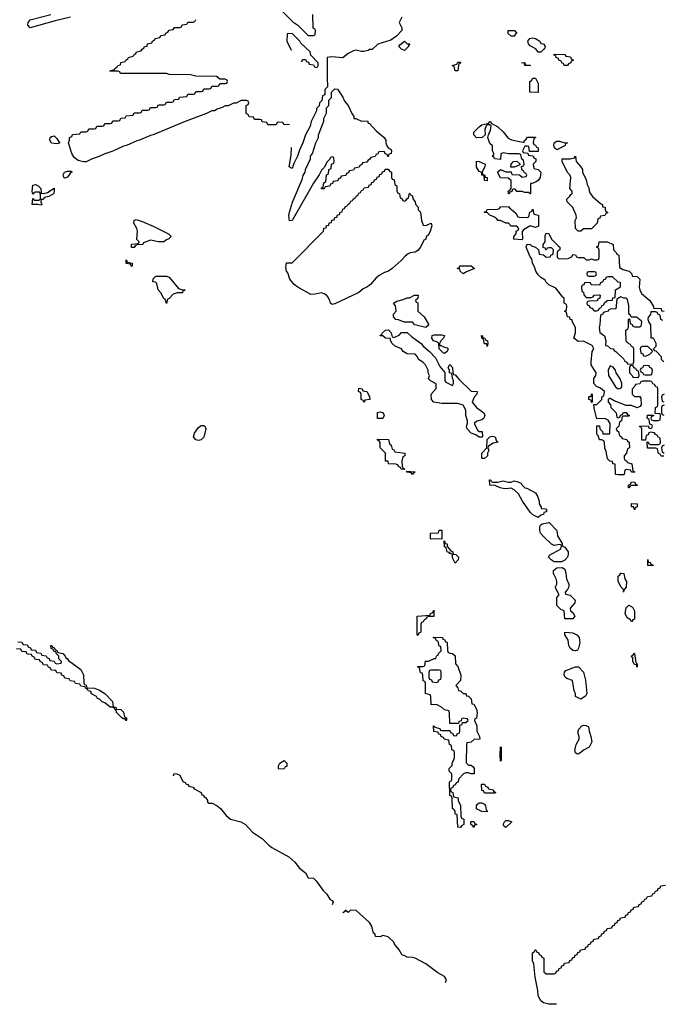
# Model space of a CAD drawing. Header units: inches. Extents: x 2886961 to 3052306, y 543424 to 918523.
# Tile 99 of 117: x 2972993 to 2977799, y 833066 to 840432. Entities that reach past the tile are written whole.
import ezdxf

# ---------------------------------------------------------------- set-up
doc = ezdxf.new("R2010")
doc.units = ezdxf.units.IN
doc.header["$MEASUREMENT"] = 0
doc.layers.add('C9873', color=7, linetype='Continuous')
doc.layers.add('C9874', color=7, linetype='Continuous')

msp = doc.modelspace()

# ---------------------------------------------------------------- linework, layer by layer
at = {"layer": 'C9873', "color": 6}
for points in [[(2975010, 839648), (2974970, 839646), (2974962, 839662), (2974930, 839666), (2974918, 839662), (2974910, 839646), (2974850, 839646), (2974842, 839662), (2974807.3, 839667.3), (2974802, 839682), (2974790, 839686), (2974750, 839686), (2974742, 839702), (2974710, 839706), (2974702, 839722), (2974686, 839730), (2974686, 839790), (2974702, 839798), (2974706, 839810), (2974702, 839822), (2974690, 839826), (2974650, 839826), (2974612, 839808), (2974592.7, 839807.3), (2974551.6, 839788.4), (2974530, 839788), (2974506.4, 839773.6), (2974470, 839762), (2974451, 839749), (2974430, 839748.7), (2974390, 839728.7), (2974230, 839669), (2973990, 839569.2), (2973970, 839565.2), (2973890, 839529.2), (2973870, 839525.2), (2973790.5, 839489.5), (2973770, 839485.2), (2973690, 839449.3), (2973630, 839429.2), (2973592, 839410), (2973530, 839389.2), (2973490.5, 839369.5), (2973470, 839369.5), (2973430, 839379.5), (2973399.7, 839399.7), (2973383.7, 839430), (2973358, 839510), (2973366, 839530), (2973366, 839550), (2973382, 839558), (2973388.4, 839571.6), (2973442, 839578), (2973450, 839594), (2973490, 839594), (2973502, 839598), (2973510, 839614), (2973550, 839614), (2973562, 839618), (2973570, 839634), (2973610, 839634), (2973622, 839638), (2973630, 839654), (2973670, 839654), (2973682, 839658), (2973690, 839674), (2973730, 839674), (2973742, 839678), (2973750, 839694), (2973782, 839698), (2973788.4, 839711.6), (2973842, 839718), (2973850, 839734), (2973890, 839734), (2973902, 839738), (2973910, 839754), (2973950, 839754), (2973962, 839758), (2973970, 839774), (2974010, 839774), (2974022, 839778), (2974030, 839794), (2974070, 839794), (2974082, 839798), (2974090, 839814), (2974130, 839814), (2974142, 839818), (2974150, 839834), (2974182, 839838), (2974188.4, 839851.6), (2974242, 839858), (2974250, 839874), (2974290, 839874), (2974302, 839878), (2974310, 839894), (2974350, 839894), (2974362, 839898), (2974370, 839914), (2974410, 839914), (2974422, 839918), (2974430, 839934), (2974470, 839934), (2974482, 839938), (2974490, 839954), (2974530, 839954), (2974542, 839958), (2974546, 839970), (2974542, 839982), (2974530, 839986), (2974490, 839986), (2974476, 840000)], [(2975293.4, 840000), (2975294, 839930), (2975274, 839910), (2975274, 839870), (2975258, 839862), (2975251.6, 839828.4), (2975234, 839810), (2975231.6, 839788.4), (2975212.7, 839767.3), (2975212, 839750), (2975172, 839670), (2975165.4, 839634.6), (2975131.3, 839570), (2975110.7, 839509.3), (2975084.5, 839455.5), (2975070.8, 839410), (2975043, 839357), (2975030, 839318), (2975009.5, 839330), (2975022.3, 839417.7), (2975025, 839475)], [(2977810, 837166), (2977790, 837166), (2977782, 837182), (2977770, 837186), (2977762, 837222), (2977750, 837226), (2977687.3, 837227.3), (2977686, 837274), (2977694, 837270), (2977698, 837258), (2977710, 837254), (2977770, 837254), (2977782, 837258), (2977786, 837270), (2977782, 837302), (2977766, 837310), (2977762, 837322), (2977748, 837328), (2977742, 837342), (2977710, 837346), (2977698, 837342), (2977692.7, 837327.3), (2977678, 837322), (2977674, 837286), (2977647.3, 837287.3), (2977646, 837370), (2977642, 837382), (2977630, 837386), (2977628, 837392), (2977694, 837394), (2977698, 837378), (2977710, 837374), (2977722, 837378), (2977726, 837390), (2977722, 837402), (2977706, 837406), (2977702, 837442), (2977686, 837450), (2977687.3, 837472.7), (2977734, 837474), (2977732.7, 837467.3), (2977718, 837462), (2977714, 837450), (2977718, 837438), (2977730, 837434), (2977770, 837434), (2977782, 837438), (2977786, 837470), (2977782, 837482), (2977746, 837486), (2977748, 837530), (2977762, 837538), (2977766, 837550), (2977766, 837670), (2977762, 837682), (2977750, 837686), (2977742, 837702), (2977728, 837708), (2977722, 837722), (2977707.3, 837727.3), (2977652.7, 837727.3), (2977638, 837722), (2977630, 837708), (2977598, 837702), (2977594, 837690), (2977572.7, 837667.3), (2977574, 837630), (2977590, 837614), (2977630, 837612), (2977639.6, 837599.6), (2977642, 837550), (2977630, 837538), (2977610, 837528), (2977570, 837546), (2977530, 837546), (2977440.2, 837580.2), (2977410, 837598), (2977402, 837598), (2977394, 837590), (2977394, 837570), (2977411.6, 837551.6), (2977414, 837530), (2977454, 837490), (2977458, 837458), (2977470, 837454), (2977482, 837458), (2977487.3, 837472.7), (2977502, 837478), (2977506, 837490), (2977512.7, 837492.7), (2977530, 837494), (2977538, 837478), (2977554, 837470), (2977550, 837466), (2977510, 837466), (2977498, 837462), (2977494, 837430), (2977478, 837422), (2977474, 837390), (2977454, 837370), (2977458, 837358), (2977471.6, 837351.6), (2977478, 837318), (2977494, 837310), (2977498, 837298), (2977534, 837290), (2977538, 837278), (2977552, 837270), (2977554, 837230), (2977538, 837222), (2977532, 837190), (2977514, 837170), (2977514, 837150), (2977518, 837138), (2977534, 837130), (2977538, 837118), (2977572, 837110), (2977578, 837058), (2977594, 837050), (2977590, 837046), (2977570, 837046), (2977562, 837062), (2977530, 837066), (2977518, 837062), (2977514, 837030), (2977510, 837028), (2977470, 837026), (2977449.3, 837030), (2977446, 837106), (2977430, 837108), (2977426, 837126), (2977406, 837130), (2977390, 837146), (2977380.4, 837200.4), (2977370, 837226), (2977368, 837268), (2977362, 837282), (2977348, 837288), (2977330, 837288.7), (2977320.4, 837320.4), (2977309.6, 837330), (2977310, 837394), (2977330, 837394), (2977332, 837370), (2977352, 837350), (2977354, 837334), (2977406, 837334), (2977408.7, 837410), (2977394.6, 837434.6), (2977370, 837448.7), (2977310, 837446), (2977290, 837526), (2977288, 837552), (2977310, 837554), (2977346, 837590), (2977346, 837610), (2977362, 837618), (2977366, 837650), (2977336.4, 837676.4), (2977307.3, 837687.3), (2977286, 837710), (2977288, 837748), (2977302, 837770), (2977304, 837790), (2977268, 837850), (2977268, 837870), (2977275.3, 837950), (2977288, 837970), (2977273.6, 837993.6), (2977210, 838026), (2977170, 838025.2), (2977138, 838050), (2977149.2, 838090), (2977149.2, 838129.2), (2977126, 838174), (2977126, 838186), (2977110, 838188), (2977107.3, 838207.3), (2977090, 838208.7), (2977082, 838242), (2977068.7, 838250), (2977082, 838258), (2977086, 838290), (2977082, 838302), (2977066, 838310), (2977066, 838350), (2977056.4, 838356.4), (2977004, 838424), (2976950, 838449), (2976930, 838469), (2976923.2, 838483.2), (2976890, 838502.7), (2976870, 838524), (2976853.2, 838550), (2976843.9, 838583.9), (2976829.4, 838610.6), (2976823.1, 838643.1), (2976810, 838658), (2976782, 838730), (2976788, 838752), (2976810, 838750.8), (2976821.1, 838741.1), (2976852, 838730), (2976874, 838710), (2976878, 838678), (2976911.6, 838671.6), (2976930, 838654), (2976962, 838658), (2976966, 838670), (2976982, 838678), (2976986, 838710), (2976970, 838726), (2976950, 838726), (2976938, 838722), (2976930, 838708), (2976922, 838722), (2976908, 838728), (2976909, 838750), (2976922, 838770), (2976924, 838816), (2976930, 838834), (2976950, 838831.3), (2976970.9, 838790.9), (2977019.6, 838739.6), (2977034, 838730), (2977034, 838710), (2977018, 838702), (2977012.7, 838687.3), (2977012.7, 838652.7), (2977030, 838642), (2977094.6, 838645.4), (2977122, 838658), (2977130, 838674), (2977150, 838672), (2977158, 838658), (2977172.7, 838652.7), (2977211.6, 838651.6), (2977230, 838634), (2977250, 838634), (2977270, 838642), (2977290, 838634), (2977310, 838634), (2977322, 838638), (2977327.3, 838652.7), (2977327.3, 838707.3), (2977322, 838722), (2977308.7, 838728.7), (2977310, 838734), (2977322, 838738), (2977326, 838770), (2977389, 838771), (2977431.3, 838750), (2977434, 838710), (2977454, 838690), (2977458, 838678), (2977474, 838670), (2977478, 838578), (2977503.6, 838563.6), (2977550.5, 838550.5), (2977571.3, 838530), (2977572.7, 838512.7), (2977610, 838511), (2977630, 838491.3), (2977627.3, 838430), (2977630.5, 838410.5), (2977644.5, 838384.5), (2977706, 838330), (2977732.7, 838287.3), (2977732.7, 838272.7), (2977790, 838270.6), (2977794, 838254), (2977814, 838250)], [(2977802, 838182), (2977788, 838190), (2977782, 838222), (2977766, 838230), (2977762, 838242), (2977747.3, 838247.3), (2977714, 838246), (2977710, 838226), (2977692.7, 838207.3), (2977692, 838190), (2977698, 838170), (2977711, 838150), (2977712.7, 838052.7), (2977730, 838051.3), (2977750.7, 838010.7), (2977750, 837986), (2977734, 837970), (2977738, 837958), (2977750, 837954), (2977790, 837911.3), (2977791.6, 837891.6), (2977811.6, 837871.6)], [(2977814, 837630), (2977798, 837622), (2977794, 837610), (2977798, 837578), (2977810, 837574)], [(2977812, 837548), (2977798, 837542), (2977794, 837530), (2977794, 837490), (2977798, 837478), (2977810, 837474)], [(2977812, 837250), (2977798, 837242), (2977794, 837230), (2977798, 837198), (2977814, 837190)], [(2972978, 835778), (2973010, 835774), (2973018, 835758), (2973050, 835754), (2973058, 835738), (2973072.7, 835732.7), (2973078, 835718), (2973110, 835714), (2973118, 835698), (2973150, 835694), (2973158, 835678), (2973190, 835674), (2973198, 835658), (2973212.7, 835652.7), (2973218, 835638), (2973250, 835634), (2973258, 835618), (2973270, 835614), (2973302, 835618), (2973306, 835630), (2973286, 835650), (2973286, 835670), (2973267.3, 835687.3), (2973262, 835702), (2973250, 835706), (2973242, 835722), (2973228.4, 835728.4), (2973226, 835750), (2973234, 835750), (2973238, 835738), (2973250, 835734), (2973258, 835718), (2973270, 835714), (2973278, 835698), (2973316, 835690), (2973334, 835670), (2973336.9, 835656.9), (2973350, 835650.8), (2973356.8, 835636.8), (2973450.6, 835570), (2973470.6, 835530), (2973472, 835472), (2973478, 835458), (2973490, 835454), (2973494, 835434), (2973552, 835430), (2973590, 835415.5), (2973630.5, 835390), (2973686, 835330), (2973692, 835292), (2973712, 835290), (2973714, 835274), (2973750, 835270.7), (2973770, 835251), (2973776.9, 835216.9), (2973791.1, 835208.9), (2973791.1, 835191.1), (2973794, 835190), (2973790, 835189), (2973782, 835202), (2973770, 835202), (2973758, 835210), (2973718, 835250), (2973718, 835258), (2973706, 835270), (2973702, 835282), (2973688, 835288), (2973670, 835288.7), (2973630, 835322), (2973609.1, 835329.1), (2973590, 835348), (2973574.6, 835354.6), (2973568.4, 835368.4), (2973528.9, 835388.9), (2973526, 835406), (2973506, 835410), (2973502, 835422), (2973486, 835430), (2973482, 835442), (2973450, 835446), (2973442, 835462), (2973410, 835466), (2973402, 835482), (2973370, 835486), (2973362, 835502), (2973330, 835506), (2973322, 835522), (2973307.3, 835527.3), (2973302, 835542), (2973270, 835546), (2973262, 835562), (2973230, 835566), (2973222, 835582), (2973207.3, 835587.3), (2973202, 835602), (2973170, 835606), (2973162, 835622), (2973146, 835630), (2973142, 835642), (2973110, 835646), (2973102, 835662), (2973086, 835670), (2973082, 835682), (2973050, 835686), (2973042, 835702), (2973010, 835706), (2973002, 835722), (2972970, 835726)], [(2974144, 834776), (2974148, 834792), (2974169, 834791), (2974190, 834779.1), (2974213, 834733), (2974230, 834724.7), (2974235.2, 834715.2), (2974250.8, 834710), (2974258, 834698), (2974290.5, 834690), (2974296.8, 834676.8), (2974350.3, 834650), (2974354.2, 834634.2), (2974364.7, 834630), (2974374.4, 834614.4), (2974384.7, 834610), (2974398, 834590), (2974398, 834578), (2974410.6, 834570.6), (2974431.3, 834570), (2974470.6, 834550), (2974494, 834530), (2974537.5, 834477.5), (2974570.4, 834450.4), (2974646, 834430), (2974681, 834410), (2974734.9, 834354.9), (2974810, 834304.9), (2974857, 834257), (2974879.9, 834239.9), (2975004.9, 834170), (2975050.4, 834130), (2975084.8, 834084.8), (2975130.6, 834050), (2975150, 834012), (2975190, 834010.5), (2975210, 833990.6), (2975259.9, 833919.9), (2975290.3, 833890), (2975312, 833852), (2975330, 833842.8), (2975338, 833830), (2975330.4, 833810)], [(2977007, 833067), (2976950, 833066), (2976910, 833077.2), (2976890, 833093.2), (2976869.6, 833129.6), (2976869.3, 833170), (2976849.4, 833269.4), (2976838, 833370), (2976829.1, 833390.9), (2976828.7, 833451.3), (2976842, 833458), (2976847.3, 833472.7), (2976852.7, 833472.7), (2976858, 833458), (2976872.7, 833452.7), (2976878, 833438), (2976894, 833430), (2976898, 833418), (2976914, 833410), (2976914, 833310), (2976930, 833294), (2976990, 833294), (2977002, 833298), (2977007.3, 833312.7), (2977022, 833318), (2977027.3, 833332.7), (2977042, 833338), (2977047.3, 833352.7), (2977062, 833358), (2977067.3, 833372.7), (2977102, 833378), (2977107.3, 833392.7), (2977122, 833398), (2977127.3, 833412.7), (2977142, 833418), (2977147.3, 833432.7), (2977162, 833438), (2977167.3, 833452.7), (2977182, 833458), (2977187.3, 833472.7), (2977222, 833478), (2977227.3, 833492.7), (2977242, 833498), (2977247.3, 833512.7), (2977262, 833518), (2977267.3, 833532.7), (2977282, 833538), (2977287.3, 833552.7), (2977322, 833558), (2977327.3, 833572.7), (2977342, 833578), (2977347.3, 833592.7), (2977362, 833598), (2977367.3, 833612.7), (2977382, 833618), (2977387.3, 833632.7), (2977422, 833638), (2977427.3, 833652.7), (2977442, 833658), (2977447.3, 833672.7), (2977462, 833678), (2977467.3, 833692.7), (2977482, 833698), (2977487.3, 833712.7), (2977522, 833718), (2977527.3, 833732.7), (2977542, 833738), (2977547.3, 833752.7), (2977562, 833758), (2977567.3, 833772.7), (2977582, 833778), (2977587.3, 833792.7), (2977622, 833798), (2977627.3, 833812.7), (2977642, 833818), (2977647.3, 833832.7), (2977662, 833838), (2977667.3, 833852.7), (2977682, 833858), (2977687.3, 833872.7), (2977722, 833878), (2977727.3, 833892.7), (2977742, 833898), (2977747.3, 833912.7), (2977762, 833918), (2977767.3, 833932.7), (2977782, 833938), (2977787.3, 833952.7), (2977822, 833958)], [(2976177.3, 833230), (2976184, 833250), (2976170, 833274.8), (2976120.5, 833300.5), (2976030.6, 833370), (2975950, 833410.5), (2975930, 833417.1), (2975890, 833419.1), (2975869.2, 833430.8), (2975853.4, 833433.4), (2975830, 833474), (2975795.8, 833515.8), (2975790, 833530.6), (2975750, 833570.7), (2975710, 833581), (2975690, 833572), (2975654, 833574), (2975652, 833590), (2975638, 833598), (2975626.8, 833650), (2975610, 833678.8), (2975510, 833766.8), (2975468, 833770), (2975450, 833752), (2975429.8, 833770.2), (2975422, 833758), (2975410, 833751.3)]]:
    msp.add_lwpolyline(points, dxfattribs=at)
for points in [[(2976870, 839886), (2976808.7, 839890), (2976808.4, 839968.4), (2976822, 839978), (2976830, 839994), (2976850, 839994), (2976870, 839954)], [(2975492.7, 839692.7), (2975507.3, 839692.7), (2975550, 839672), (2975594, 839674), (2975598, 839658), (2975610, 839654), (2975659.8, 839599.8), (2975718, 839550), (2975730.5, 839530.5), (2975730.8, 839510.8), (2975742, 839482), (2975751, 839471), (2975770, 839462), (2975774.8, 839450), (2975770.8, 839430), (2975754, 839426), (2975750, 839406), (2975742, 839422), (2975727.3, 839427.3), (2975722, 839442), (2975710, 839446), (2975678, 839442), (2975672.7, 839427.3), (2975658, 839422), (2975652.7, 839407.3), (2975618, 839402), (2975612.7, 839387.3), (2975598, 839382), (2975590, 839366), (2975558, 839362), (2975552.7, 839347.3), (2975538, 839342), (2975532.7, 839327.3), (2975498, 839322), (2975490, 839306), (2975458, 839302), (2975452.7, 839287.3), (2975438, 839282), (2975432.7, 839267.3), (2975398, 839262), (2975392.7, 839247.3), (2975378, 839242), (2975372.7, 839227.3), (2975338, 839222), (2975332.7, 839207.3), (2975318, 839202), (2975312.7, 839187.3), (2975278, 839182), (2975270, 839166), (2975250, 839166), (2975250, 839174), (2975262, 839178), (2975268.4, 839211.6), (2975282, 839218), (2975288.4, 839271.6), (2975302, 839278), (2975306, 839310), (2975322, 839318), (2975326, 839350), (2975342, 839358), (2975346, 839370), (2975342, 839402), (2975330, 839406), (2975318, 839402), (2975312.7, 839387.3), (2975290, 839366), (2975272.7, 839327.3), (2975250, 839306), (2975232, 839270), (2975190, 839208), (2975030, 838929), (2975010, 838928), (2975006.8, 838966.8), (2975010, 838992), (2975032.9, 839067.1), (2975104.7, 839235.3), (2975113.6, 839266.4), (2975128.7, 839290), (2975129.3, 839310.7), (2975168, 839390), (2975168.7, 839410), (2975182, 839430), (2975208, 839510), (2975228, 839550), (2975228, 839570), (2975267.3, 839672.7), (2975268.4, 839691.6), (2975287.3, 839732.7), (2975288.4, 839771.6), (2975306, 839790), (2975306, 839830), (2975326, 839850), (2975326, 839890), (2975350, 839914), (2975370, 839912), (2975410, 839851.3), (2975422, 839822), (2975450.8, 839790), (2975476, 839730), (2975492.7, 839707.3)], [(2976766, 839514), (2976766, 839526), (2976782, 839538), (2976790, 839552), (2976850, 839554), (2976851.6, 839548.4), (2976838, 839542), (2976834, 839510), (2976838, 839498), (2976850, 839494), (2976858, 839478), (2976870, 839474), (2976870, 839446), (2976806, 839446), (2976802, 839482), (2976790, 839486), (2976770, 839486), (2976754, 839450), (2976758, 839438), (2976794, 839434), (2976798, 839418), (2976832.7, 839412.7), (2976838, 839398), (2976854, 839390), (2976854, 839370), (2976834, 839350), (2976838, 839318), (2976870, 839312), (2976890.8, 839290), (2976886, 839250), (2976870, 839228.7), (2976850, 839215.3), (2976826, 839206), (2976814, 839206), (2976814, 839130), (2976810, 839128), (2976798, 839138), (2976770, 839138), (2976750, 839146), (2976710, 839146), (2976702, 839162), (2976690, 839166), (2976678, 839162), (2976672.7, 839147.3), (2976658, 839142), (2976654, 839130), (2976648, 839130), (2976646, 839150), (2976662, 839158), (2976668, 839172), (2976668, 839228), (2976647.3, 839247.3), (2976590, 839248), (2976570, 839286), (2976570, 839294), (2976590, 839312), (2976630, 839294), (2976670, 839294), (2976674, 839274), (2976732, 839272), (2976750, 839254), (2976782, 839258), (2976786, 839270), (2976782, 839282), (2976767.3, 839287.3), (2976762, 839302), (2976750, 839306), (2976747.3, 839312.7), (2976746, 839334), (2976762, 839338), (2976766, 839350), (2976762, 839382), (2976747.3, 839387.3), (2976742, 839422), (2976727.3, 839427.3), (2976650, 839429), (2976610, 839435.3), (2976592, 839428), (2976590, 839386), (2976546, 839390), (2976542, 839402), (2976529, 839409), (2976538, 839422), (2976538, 839430), (2976529, 839450), (2976528, 839488), (2976510, 839506), (2976495.3, 839550), (2976498, 839570), (2976514.6, 839605.4), (2976518, 839638), (2976510, 839646), (2976490, 839646), (2976482, 839638), (2976472, 839610), (2976474, 839570), (2976452, 839550), (2976410, 839549), (2976389.3, 839569.3), (2976389, 839590), (2976428.7, 839630), (2976450, 839644.7), (2976502, 839658), (2976506, 839670), (2976514, 839670), (2976518, 839658), (2976570, 839631), (2976610, 839594), (2976645.1, 839545.1), (2976671.8, 839531.8), (2976743.1, 839516.9)], [(2973270, 839502), (2973230, 839508.7), (2973219, 839530), (2973222, 839550), (2973230, 839558), (2973250, 839562), (2973270, 839542), (2973291, 839511), (2973290, 839508)], [(2977010, 839458), (2976994, 839474), (2976988.9, 839491.1), (2976990, 839511.3), (2977010, 839522.8), (2977030, 839524), (2977070, 839510.8), (2977091.3, 839510), (2977074, 839506), (2977072, 839490), (2977030, 839468)], [(2977168.7, 838848.7), (2977148.7, 838868.7), (2977148, 838930), (2977158, 838950), (2977155.3, 838970), (2977130, 839026), (2977088, 839070), (2977086, 839090), (2977108.4, 839111.6), (2977115.3, 839124.7), (2977126, 839130), (2977126, 839150), (2977108.7, 839170), (2977114, 839250), (2977108, 839270), (2977089, 839289), (2977049.4, 839370.6), (2977050, 839391), (2977109.2, 839390.8), (2977142, 839398), (2977150, 839410.5), (2977154, 839370), (2977190, 839332), (2977202, 839310), (2977202, 839290), (2977230, 839234), (2977238, 839198), (2977250, 839174), (2977251, 839151), (2977256.9, 839136.9), (2977278, 839110), (2977337.3, 839057.3), (2977351, 839050), (2977352, 839032), (2977371.3, 839030), (2977372, 839012), (2977378, 838998), (2977391.3, 838990), (2977378, 838982), (2977370, 838966), (2977338, 838962), (2977332, 838948), (2977318, 838942), (2977311.3, 838908.7), (2977270, 838868), (2977210, 838866), (2977190, 838848.7)], [(2976490, 839226), (2976470, 839228.7), (2976466, 839266), (2976450, 839268), (2976448.9, 839288.9), (2976430, 839295.3), (2976410, 839328.7), (2976410, 839374), (2976430, 839371.3), (2976474, 839350), (2976471.3, 839330), (2976452.7, 839292.7), (2976454, 839274), (2976470, 839272), (2976474, 839254), (2976490, 839252)], [(2976667.3, 839327.3), (2976668, 839350), (2976686, 839370), (2976710, 839374), (2976732.7, 839352.7), (2976734, 839346), (2976690, 839328)], [(2973330, 839245.2), (2973324, 839250), (2973319, 839270), (2973329, 839290), (2973350, 839298.8), (2973379.6, 839299.6), (2973382, 839290), (2973373.2, 839286.8), (2973350, 839254)], [(2975870, 839074), (2975882, 839078), (2975887.3, 839092.7), (2975902, 839098), (2975907.3, 839132.7), (2975914, 839130), (2975918, 839118), (2975930, 839114), (2975932.7, 839092.7), (2975952, 839070), (2975952.7, 839052.7), (2975972, 839030), (2975974, 839010), (2975991.6, 838991.6), (2975998, 838930), (2976010, 838894), (2976030, 838892), (2976071, 838910), (2976074.8, 838890), (2976064, 838850), (2976050, 838822), (2976033.2, 838806.8), (2976030.4, 838790), (2976016.8, 838783.2), (2975990, 838729.5), (2975970, 838705.1), (2975950, 838692.3), (2975913.1, 838686.9), (2975899.5, 838680.5), (2975876.2, 838663.8), (2975846.8, 838630), (2975778.8, 838570), (2975750.7, 838550), (2975720.7, 838539.3), (2975682.4, 838517.6), (2975659.6, 838500.4), (2975616.3, 838450), (2975590.5, 838430), (2975562.9, 838417.1), (2975530.4, 838390), (2975350, 838306), (2975330, 838302), (2975318, 838310), (2975313.2, 838330), (2975297.5, 838357.5), (2975289.3, 838369.3), (2975270, 838382), (2975250, 838388.7), (2975202.8, 838377.2), (2975170, 838376), (2975073.2, 838430), (2975046.6, 838450), (2975014.5, 838490), (2974998.3, 838538.3), (2974989.2, 838550.8), (2974983.1, 838576.9), (2974988.4, 838611.6), (2975030, 838614), (2975266, 838850), (2975268.7, 838871.3), (2975286, 838874), (2975288.7, 838891.3), (2975306, 838894), (2975308.7, 838911.3), (2975326, 838914), (2975328.7, 838931.3), (2975346, 838934), (2975348.7, 838951.3), (2975366, 838954), (2975368.7, 838971.3), (2975386, 838974), (2975388.7, 838991.3), (2975406, 838994), (2975410, 839014), (2975422, 839018), (2975428, 839032), (2975442, 839038), (2975446, 839050), (2975462, 839058), (2975470, 839074), (2975482, 839078), (2975486, 839090), (2975502, 839098), (2975506, 839110), (2975522, 839118), (2975530, 839134), (2975542, 839138), (2975550, 839154), (2975562, 839158), (2975570, 839174), (2975602, 839178), (2975607.3, 839192.7), (2975622, 839198), (2975627.3, 839212.7), (2975642, 839218), (2975647.3, 839232.7), (2975662, 839238), (2975667.3, 839252.7), (2975682, 839258), (2975687.3, 839272.7), (2975702, 839278), (2975707.3, 839292.7), (2975722, 839298), (2975727.3, 839312.7), (2975750, 839314), (2975758, 839298), (2975774, 839290), (2975774, 839250), (2975778, 839238), (2975792.7, 839232.7), (2975798, 839198), (2975814, 839190), (2975814, 839150), (2975818, 839138), (2975834, 839130), (2975838, 839098), (2975852.7, 839092.7), (2975858, 839078)], [(2973172, 839132), (2973200.2, 839139.8), (2973250, 839171.3), (2973251, 839150), (2973244.7, 839130), (2973212, 839110), (2973179.6, 839100.4), (2973166, 839086), (2973154, 839086), (2973152, 839070), (2973158, 839050), (2973150, 839044), (2973129.1, 839049.1), (2973086, 839050), (2973090, 839094), (2973102, 839082), (2973138, 839082), (2973147.3, 839092.7), (2973148, 839110), (2973148, 839130), (2973142, 839142), (2973110, 839142), (2973101, 839139), (2973090, 839126), (2973085.2, 839145.2), (2973090, 839194), (2973110, 839198), (2973131.3, 839190), (2973151, 839170), (2973154, 839134)], [(2976787.3, 838952.7), (2976802, 838958), (2976808.7, 838991.3), (2976822, 838998), (2976830, 839014), (2976838, 838978), (2976874, 838970), (2976872, 838888), (2976850, 838878), (2976810, 838888.7), (2976761, 838859), (2976751.6, 838848.4), (2976754, 838790), (2976750, 838786), (2976688.7, 838790), (2976688, 838810), (2976706, 838830), (2976706, 838850), (2976722, 838858), (2976726, 838870), (2976710, 838886), (2976670, 838886), (2976648.7, 838908.7), (2976630, 838909), (2976589, 838929), (2976570, 838929.3), (2976562, 838942), (2976538, 838958), (2976508, 838970), (2976489, 838989), (2976470, 838989.3), (2976470, 838994), (2976482, 838998), (2976490, 839012), (2976570, 839014), (2976582, 839018), (2976588.4, 839031.6), (2976650, 839034), (2976658, 839018), (2976670, 839014), (2976703.6, 838983.6), (2976718, 838958), (2976730, 838954)], [(2974030, 838769.3), (2973970, 838782), (2973918, 838762), (2973914, 838750), (2973872.7, 838747.3), (2973858, 838742), (2973850, 838728), (2973830, 838728.7), (2973830, 838751.3), (2973882, 838758), (2973886, 838770), (2973868.4, 838788.4), (2973874.5, 838850), (2973869.3, 838870), (2973846, 838910), (2973849.4, 838930.6), (2973864.1, 838935.9), (2973910, 838923), (2973990, 838888), (2974106, 838830), (2974126, 838810), (2974107.7, 838792.3), (2974090, 838786), (2974070, 838769.3)], [(2973830, 838586), (2973822, 838602), (2973790, 838608), (2973790, 838634), (2973798, 838618), (2973834, 838610), (2973834, 838590)], [(2976310, 838529.3), (2976288, 838550), (2976286, 838566), (2976266, 838570), (2976282, 838578), (2976286, 838590), (2976370, 838590.4), (2976394, 838570), (2976334, 838546)], [(2974210, 838410.8), (2974231.6, 838411.6), (2974226, 838406), (2974214, 838406), (2974210, 838389), (2974170, 838389.3), (2974140.5, 838379.5), (2974110, 838346), (2974098, 838342), (2974090, 838308), (2974082, 838342), (2974070, 838346), (2974049.5, 838389.5), (2974029.3, 838410), (2974018, 838458), (2974008, 838468), (2973989, 838470), (2973990, 838492), (2974010, 838512), (2974090, 838514), (2974110, 838504.7), (2974179.8, 838419.8)], [(2977290, 838546), (2977250, 838546), (2977238, 838542), (2977234, 838530), (2977238, 838518), (2977250, 838514), (2977290, 838514), (2977302, 838518), (2977306, 838530), (2977302, 838542)], [(2977427.3, 838507.3), (2977392.7, 838507.3), (2977378, 838502), (2977374, 838490), (2977358, 838482), (2977354, 838470), (2977338, 838462), (2977330, 838446), (2977268, 838448), (2977262, 838462), (2977230, 838466), (2977218, 838462), (2977212.7, 838447.3), (2977198, 838442), (2977194, 838430), (2977198, 838398), (2977210, 838394), (2977212.7, 838372.7), (2977230, 838354), (2977270, 838354), (2977282, 838358), (2977290, 838372), (2977330, 838374), (2977334, 838370), (2977332.7, 838347.3), (2977318, 838342), (2977311.6, 838328.4), (2977250, 838326), (2977238, 838322), (2977234, 838310), (2977238, 838298), (2977252.7, 838292.7), (2977258, 838278), (2977272.7, 838272.7), (2977290, 838254), (2977310, 838254), (2977322, 838258), (2977326, 838270), (2977342, 838278), (2977350, 838294), (2977362, 838298), (2977367.3, 838312.7), (2977386, 838330), (2977426, 838334), (2977428, 838350), (2977446, 838354), (2977448.7, 838410), (2977487.3, 838432.7), (2977486, 838466), (2977470, 838468)], [(2976030, 838129), (2975949.2, 838149.2), (2975930, 838168), (2975868.9, 838168.9), (2975827.3, 838187.3), (2975806, 838190), (2975788, 838210), (2975788.7, 838230), (2975808.9, 838251.1), (2975804, 838290), (2975789.4, 838310.6), (2975813.6, 838326.4), (2975862, 838338), (2975890, 838350.6), (2975909.3, 838350.7), (2975946, 838370), (2975974, 838370), (2975970, 838346), (2975954, 838330), (2975958, 838318), (2975970, 838314), (2975970.8, 838310.8), (2975970.8, 838250.8), (2976018, 838210), (2976050, 838154), (2976050, 838146)], [(2977490, 838358), (2977458, 838342), (2977451.1, 838268.9), (2977412.7, 838267.3), (2977398, 838262), (2977394, 838250), (2977358, 838242), (2977354, 838230), (2977338, 838222), (2977332, 838152), (2977326, 838130), (2977331.3, 838091.3), (2977366, 838066), (2977376, 838030), (2977374, 837994), (2977390, 837992), (2977411.3, 837971.3), (2977430.6, 837970.6), (2977438, 837958), (2977452, 837950), (2977511, 837891), (2977518, 837878), (2977534, 837870), (2977538, 837858), (2977570, 837854), (2977582, 837858), (2977587.3, 837872.7), (2977586, 837970), (2977582, 837982), (2977570, 837986), (2977562, 838002), (2977550, 838006), (2977530, 838026), (2977526, 838110), (2977542, 838118), (2977546, 838130), (2977546, 838190), (2977550, 838194), (2977554, 838194), (2977558, 838158), (2977572.7, 838152.7), (2977578, 838138), (2977590, 838134), (2977630, 838134), (2977642, 838138), (2977646, 838170), (2977642, 838182), (2977630, 838186), (2977607.3, 838207.3), (2977566, 838206), (2977562, 838222), (2977548.7, 838228.7), (2977548.7, 838290), (2977538, 838338), (2977528, 838348), (2977512, 838348)], [(2975790, 838054), (2975830, 838072), (2975849, 838091), (2975890, 838092), (2975922.8, 838062.8), (2975996, 838010), (2976010.8, 837990), (2976058.8, 837950), (2976101.6, 837901.6), (2976136.3, 837836.3), (2976171.6, 837791.6), (2976172, 837730), (2976179.6, 837719.6), (2976230, 837694), (2976238, 837710), (2976238, 837730), (2976228.9, 837748.9), (2976226, 837786), (2976208.7, 837788.7), (2976207.3, 837807.3), (2976198, 837830), (2976210, 837851), (2976230.8, 837830), (2976232, 837792), (2976238, 837778), (2976250, 837774), (2976279.6, 837739.6), (2976370, 837652), (2976414, 837650), (2976412, 837630), (2976391, 837609), (2976378, 837570), (2976410, 837531), (2976464.7, 837490), (2976471.3, 837470), (2976464.7, 837450), (2976450, 837439), (2976411, 837429), (2976392, 837410), (2976419.6, 837359.6), (2976430, 837352), (2976451.3, 837351.3), (2976454, 837310), (2976450, 837308.7), (2976430, 837309), (2976405.2, 837325.2), (2976370, 837339), (2976339, 837370), (2976334, 837390), (2976342, 837410), (2976342, 837430), (2976329, 837470), (2976328.7, 837510), (2976309.2, 837549.2), (2976270, 837561.2), (2976150, 837561.2), (2976089.3, 837570), (2976074, 837590), (2976069.2, 837630), (2976107.3, 837672.7), (2976107.3, 837707.3), (2976066, 837730), (2976050, 837746), (2976058, 837770), (2976048.7, 837790), (2976048, 837810), (2976029, 837849), (2976009.2, 837869.2), (2975975.3, 837890), (2975969.2, 837909.2), (2975950, 837928.7), (2975890, 837932.7), (2975862, 837950), (2975849.3, 837969.3), (2975802, 837990), (2975778, 838010), (2975767.3, 838032.7), (2975767.3, 838047.3), (2975728.9, 838048.9), (2975710, 838066), (2975690, 838066), (2975688, 838070), (2975702, 838078), (2975706, 838090), (2975728, 838110), (2975750.8, 838110.8), (2975772, 838090), (2975778, 838058)], [(2976134, 837994), (2976146, 837994), (2976163.5, 837983.5), (2976190, 837978), (2976198, 837970), (2976190, 837949.2), (2976170, 837934), (2976159, 837939), (2976130, 837968.7), (2976128, 838010), (2976119, 838019), (2976089, 838030), (2976075.3, 838050), (2976078, 838070), (2976090, 838074.8), (2976150, 838074.8), (2976171.3, 838070), (2976162, 838050), (2976142, 838030), (2976132, 838010)], [(2976490, 837988), (2976486, 838006), (2976470, 838008), (2976462, 838042), (2976450, 838048), (2976446, 838070), (2976454, 838066), (2976454, 838054), (2976470, 838052), (2976476, 838036), (2976490.8, 838030), (2976494, 838010)], [(2977690, 837986), (2977650, 837986), (2977638, 837982), (2977634, 837970), (2977638, 837938), (2977652.7, 837932.7), (2977658, 837918), (2977670, 837914), (2977690, 837922), (2977706, 837930), (2977726, 837950), (2977722, 837962), (2977710, 837966)], [(2977570, 837846), (2977558, 837842), (2977554, 837830), (2977554, 837790), (2977574, 837770), (2977578, 837758), (2977610, 837754), (2977622, 837758), (2977626, 837770), (2977622, 837802), (2977608, 837808), (2977602, 837822), (2977587.3, 837827.3), (2977582, 837842)], [(2977670, 837846), (2977658, 837842), (2977652, 837828), (2977638, 837822), (2977634, 837810), (2977638, 837798), (2977652, 837792), (2977658, 837778), (2977670, 837774), (2977710, 837774), (2977722, 837778), (2977726, 837810), (2977722, 837822), (2977706, 837830), (2977702, 837842)], [(2977410, 837842), (2977394, 837810), (2977397.3, 837770), (2977450, 837686), (2977470, 837671), (2977490, 837674), (2977495.3, 837684.7), (2977495.3, 837710), (2977485.2, 837745.2), (2977454, 837790), (2977449, 837810), (2977432.5, 837832.5)], [(2975570, 837568.7), (2975562, 837582), (2975546, 837590), (2975546, 837630), (2975542, 837642), (2975526, 837650), (2975530, 837674), (2975554, 837670), (2975558, 837658), (2975571.6, 837651.6), (2975590, 837651), (2975610, 837614), (2975611.3, 837590), (2975574, 837586)], [(2977270, 837568.7), (2977266, 837586), (2977249.3, 837590), (2977250, 837612), (2977266, 837614), (2977270, 837634), (2977274, 837630), (2977274, 837570)], [(2975668, 837448), (2975670, 837492), (2975690, 837498), (2975712, 837490), (2975718, 837470), (2975710, 837448)], [(2974330, 837283.7), (2974310, 837289.3), (2974293.2, 837310), (2974301.5, 837338.5), (2974330, 837380.7), (2974350, 837395.5), (2974370, 837394.8), (2974378, 837390), (2974386, 837370), (2974370.4, 837309.6), (2974350, 837289.3)], [(2975870, 837066), (2975846, 837070), (2975842, 837082), (2975826, 837090), (2975822, 837102), (2975807.3, 837107.3), (2975752, 837108), (2975748.4, 837128.4), (2975730, 837129.2), (2975728, 837188), (2975690, 837228), (2975688, 837268), (2975682, 837282), (2975670, 837286), (2975670, 837294), (2975750.7, 837290.7), (2975758, 837258), (2975772, 837250), (2975778, 837218), (2975790, 837214), (2975798, 837198), (2975874, 837190), (2975874, 837170), (2975858, 837162), (2975852, 837130), (2975852.7, 837092.7), (2975858, 837078), (2975874, 837070)], [(2976470, 837148), (2976449.3, 837149.3), (2976449.3, 837190), (2976488, 837230), (2976488.4, 837291.6), (2976510, 837311), (2976530, 837316), (2976550, 837312), (2976558, 837278), (2976571, 837270), (2976535.3, 837264.7), (2976498, 837242), (2976494, 837230), (2976502, 837210), (2976491, 837189), (2976490.8, 837170)], [(2975930, 837029.2), (2975922, 837042), (2975890, 837048), (2975886, 837054), (2975951.3, 837050), (2975938, 837042)], [(2976570, 836971), (2976610, 836981), (2976650, 836972), (2976670, 836972), (2976690, 836982), (2976710, 836978), (2976744.7, 836964.7), (2976751.3, 836950), (2976770.8, 836930.8), (2976786.8, 836926.8), (2976850, 836892), (2976866.4, 836866.4), (2976878, 836830), (2976878, 836810), (2976894, 836786), (2976894, 836774), (2976928.7, 836771.3), (2976932.7, 836767.3), (2976934, 836750), (2976914, 836746), (2976911.1, 836728.9), (2976890, 836726), (2976870, 836708), (2976830, 836728.7), (2976810, 836748.7), (2976754, 836830), (2976724.1, 836884.1), (2976690, 836915.3), (2976670, 836928), (2976630, 836922), (2976610, 836924), (2976586, 836930), (2976550, 836948), (2976510, 836948.7), (2976506, 836990), (2976514, 836990), (2976518, 836978), (2976532, 836972)], [(2977550, 836928.7), (2977546, 836930), (2977546, 836950), (2977562, 836958), (2977570, 836974), (2977592.7, 836972.7), (2977598, 836958), (2977614, 836950), (2977610, 836946), (2977570, 836946), (2977558, 836942)], [(2977590, 836766), (2977587.3, 836787.3), (2977570, 836788.7), (2977570, 836811.3), (2977611.3, 836810), (2977611.6, 836788.4), (2977598, 836782)], [(2977044.7, 836375.3), (2976990, 836377.2), (2976968.7, 836390), (2976948.7, 836410), (2976955.3, 836424.7), (2977038, 836470), (2977046, 836490), (2977042, 836502), (2977030, 836506), (2976990, 836499), (2976970, 836509.3), (2976908.1, 836568.1), (2976889.4, 836590), (2976882.7, 836610), (2976882, 836638), (2976888.9, 836651.1), (2976900.2, 836659.8), (2976954, 836670), (2977010, 836611.3), (2977016, 836570), (2977050, 836514), (2977052, 836492), (2977070, 836484.7), (2977095.5, 836450), (2977096.3, 836430), (2977090.7, 836410), (2977070, 836388)], [(2976150, 836546), (2976130, 836549.2), (2976070, 836546), (2976066, 836550), (2976066, 836590), (2976126, 836594), (2976130, 836612), (2976150, 836612)], [(2976250, 836366), (2976230, 836406), (2976228.9, 836428.9), (2976218, 836438), (2976210, 836438), (2976205.2, 836445.2), (2976189.2, 836450), (2976182, 836482), (2976170, 836488), (2976167.3, 836532.7), (2976172.7, 836527.3), (2976172.7, 836512.7), (2976190, 836511.3), (2976191, 836491), (2976218, 836458), (2976232, 836450), (2976234, 836434), (2976254, 836430), (2976274, 836410), (2976272, 836390)], [(2977714, 836354), (2977726, 836354), (2977731, 836351), (2977730, 836348), (2977690, 836348), (2977690, 836394), (2977694, 836374), (2977710, 836372)], [(2977070, 835948.7), (2977066, 836010), (2977040.2, 836020.2), (2977009.5, 836049.5), (2977009.6, 836110.4), (2977028, 836130), (2977000.9, 836180.9), (2976999.3, 836190), (2977009.2, 836210), (2977009.2, 836230), (2977005.2, 836250), (2976986, 836290), (2976985.2, 836310), (2977010, 836332), (2977050, 836334), (2977070, 836322), (2977078.8, 836290), (2977082, 836250), (2977101, 836210), (2977101, 836190), (2977090, 836168), (2977072, 836150), (2977074, 836134), (2977110, 836126.8), (2977147.3, 836090), (2977144.9, 836070), (2977111, 836030), (2977112, 836010), (2977130, 835998), (2977144.7, 835970), (2977130, 835948.7)], [(2977510, 836148), (2977508, 836170), (2977490, 836188), (2977468.4, 836231.6), (2977468, 836270), (2977482, 836278), (2977490, 836292), (2977511, 836290), (2977518, 836250), (2977530.7, 836230), (2977530, 836186), (2977514, 836170)], [(2975970, 835826), (2975966, 835830), (2975966, 835970), (2976062, 835978), (2976066, 835990), (2976082, 835998), (2976090, 836014), (2976090, 835966), (2976050, 835966), (2976038, 835962), (2976034, 835950), (2976018, 835942), (2976010, 835926), (2975998, 835922), (2975994, 835910), (2975994, 835850), (2975978, 835842)], [(2977570, 835928), (2977562, 835942), (2977536.4, 835956.4), (2977521.2, 835990), (2977530, 836032), (2977550, 836051), (2977570, 836042), (2977582, 836030), (2977591.3, 836010), (2977590, 835946), (2977578, 835942)], [(2976310, 835392), (2976330, 835392), (2976334, 835374), (2976350, 835372), (2976370, 835352), (2976374, 835314), (2976390, 835312), (2976410, 835274), (2976414.8, 835250), (2976410, 835206), (2976398, 835202), (2976394, 835190), (2976412, 835150), (2976412, 835110), (2976432, 835070), (2976434, 835050), (2976392.7, 835047.3), (2976370, 835028), (2976338, 835022), (2976334, 835010), (2976332.7, 834872.7), (2976350, 834854), (2976370, 834854), (2976383.6, 834843.6), (2976391, 834830), (2976391.3, 834790), (2976370, 834789), (2976350, 834798), (2976330, 834798), (2976311.1, 834788.9), (2976274, 834750), (2976272, 834728), (2976258, 834722), (2976250, 834706), (2976238, 834702), (2976230, 834686), (2976218, 834682), (2976214, 834670), (2976218, 834658), (2976231.6, 834651.6), (2976238, 834618), (2976272, 834610), (2976272, 834590), (2976290, 834554), (2976292.7, 834472.7), (2976298, 834458), (2976314, 834450), (2976314, 834410), (2976298, 834402), (2976290, 834388), (2976268.7, 834390), (2976266, 834486), (2976250, 834488), (2976248.7, 834510), (2976242, 834522), (2976229.2, 834530), (2976227.3, 834607.3), (2976222, 834622), (2976210, 834626), (2976209.1, 834630.9), (2976208.4, 834728.4), (2976210, 834734), (2976222, 834738), (2976226, 834750), (2976226, 834790), (2976206, 834810), (2976206, 834830), (2976228, 834852), (2976228, 834868), (2976246, 834910), (2976246, 834950), (2976242, 834962), (2976226, 834970), (2976222, 835002), (2976208.4, 835008.4), (2976202, 835042), (2976168.4, 835048.4), (2976162, 835062), (2976146, 835070), (2976142, 835082), (2976126, 835090), (2976122, 835102), (2976090, 835108), (2976088.7, 835150), (2976094, 835150), (2976098, 835138), (2976134, 835130), (2976138, 835118), (2976150, 835114), (2976210, 835114), (2976218, 835098), (2976230, 835094), (2976238, 835078), (2976250, 835074), (2976262, 835078), (2976266, 835090), (2976282, 835098), (2976286, 835110), (2976286, 835154), (2976302, 835158), (2976306, 835174), (2976330, 835174), (2976346, 835190), (2976342, 835202), (2976310, 835206), (2976298, 835202), (2976294, 835186), (2976278, 835182), (2976274, 835166), (2976210, 835166), (2976207.3, 835247.3), (2976202, 835262), (2976170, 835268), (2976148.7, 835288.7), (2976110, 835308), (2976070, 835306), (2976068, 835368), (2976062, 835382), (2976029, 835390), (2976028, 835468), (2976022, 835482), (2976010, 835486), (2976007.3, 835527.3), (2976002, 835542), (2975990, 835546), (2975982, 835582), (2975968.7, 835590), (2975970, 835594), (2976010, 835594), (2976022, 835598), (2976027.3, 835632.7), (2976050, 835634), (2976094, 835654), (2976106, 835654), (2976110, 835674), (2976122, 835678), (2976126, 835690), (2976146, 835710), (2976142, 835742), (2976130, 835746), (2976122, 835782), (2976110, 835786), (2976102, 835802), (2976086, 835810), (2976092.7, 835812.7), (2976154, 835810), (2976158, 835798), (2976170, 835794), (2976178, 835778), (2976190, 835774), (2976192.7, 835712.7), (2976198, 835698), (2976212, 835692), (2976230, 835691.3), (2976250, 835672), (2976252.7, 835612.7), (2976270, 835594), (2976291.1, 835528.9), (2976291, 835489), (2976254, 835450), (2976270, 835434), (2976274, 835414), (2976290, 835412)], [(2977150, 835709.2), (2977130, 835713.2), (2977109.2, 835730), (2977101.2, 835750), (2977095.3, 835790), (2977069, 835830), (2977070, 835851), (2977130, 835846), (2977161, 835830), (2977178, 835810), (2977183, 835770), (2977173, 835730), (2977164.9, 835715.1)], [(2977610, 835588), (2977606, 835606), (2977590, 835608), (2977578, 835630), (2977578, 835658), (2977569.3, 835670.7), (2977570, 835674), (2977582, 835678), (2977586, 835694), (2977590.9, 835690.9), (2977602, 835622), (2977610, 835614)], [(2976130, 835566), (2976070, 835566), (2976058, 835562), (2976054, 835550), (2976054, 835510), (2976058, 835498), (2976072.7, 835492.7), (2976078, 835478), (2976110, 835474), (2976122, 835478), (2976127.3, 835492.7), (2976142, 835498), (2976146, 835510), (2976146, 835550), (2976142, 835562)], [(2977190, 835348.7), (2977149, 835369), (2977148.7, 835390), (2977139, 835410), (2977128.4, 835488.4), (2977084.1, 835504.1), (2977072.9, 835512.9), (2977066, 835530), (2977068.7, 835550), (2977076.5, 835563.5), (2977150, 835591), (2977172, 835590), (2977210.9, 835550.9), (2977224, 835490), (2977234.8, 835390), (2977224.7, 835370)], [(2977170, 834938), (2977160.4, 834940.4), (2977150, 834946), (2977144.7, 834964.7), (2977155.3, 835010), (2977178, 835050), (2977178, 835070), (2977169, 835090), (2977168.7, 835110), (2977174.6, 835125.4), (2977194, 835146), (2977210, 835154), (2977228, 835152), (2977244.7, 835144.7), (2977250, 835134), (2977251, 835109), (2977264, 835070), (2977270.9, 835029.1), (2977252, 834990), (2977210, 834968), (2977190, 834948.7)], [(2976590, 834886), (2976586, 834930), (2976590, 834992), (2976594, 834990), (2976594, 834890)], [(2974930, 834826), (2974928, 834830), (2974928.7, 834850), (2974938, 834870), (2974970.8, 834890.8), (2974992, 834870), (2974990, 834846), (2974978, 834842), (2974970, 834828.7)], [(2976470, 834646), (2976462, 834662), (2976450, 834666), (2976446, 834710), (2976450, 834714), (2976470, 834714), (2976478, 834698), (2976494, 834690), (2976498, 834678), (2976531.6, 834671.6), (2976538, 834658), (2976552.7, 834652.7), (2976550, 834646)], [(2976490, 834506), (2976450, 834508), (2976410, 834528), (2976408.7, 834550), (2976416.4, 834563.6), (2976430, 834572), (2976450, 834572), (2976470, 834562), (2976478, 834550), (2976482, 834522), (2976490, 834514)], [(2976390, 834388), (2976382, 834402), (2976366, 834410), (2976366, 834430), (2976370, 834434), (2976390, 834434), (2976398, 834418), (2976410, 834414), (2976410, 834408), (2976394, 834406)], [(2976630, 834389), (2976616.4, 834396.4), (2976608.7, 834410), (2976618, 834430), (2976630, 834442), (2976650, 834442), (2976674, 834430)]]:
    msp.add_lwpolyline(points, close=True, dxfattribs=at)
at = {"layer": 'C9874', "color": 6}
for points in [[(2974858.5, 840598.5), (2975035.3, 840415.3), (2975072, 840390), (2975150, 840314), (2975190, 840314), (2975202, 840318), (2975206, 840350), (2975202, 840362), (2975188, 840368), (2975186, 840470)], [(2973372, 840450), (2973257.1, 840422.9), (2973070, 840369.7), (2973054.5, 840390), (2973057, 840410), (2973070, 840430.8), (2973226, 840470)], [(2974476, 840000), (2974470, 840006), (2974310, 840008.7), (2974270, 840018), (2974110, 840022), (2974090, 840028.7), (2973750, 840029.3), (2973746, 840030), (2973742, 840042), (2973730, 840046), (2973670, 840046), (2973666, 840050), (2973702, 840058), (2973706, 840070), (2973722, 840078), (2973726, 840090), (2973746, 840094), (2973750, 840112), (2973782, 840118), (2973786, 840130), (2973802, 840138), (2973806, 840150), (2973842, 840158), (2973846, 840170), (2973862, 840178), (2973866, 840190), (2973902, 840198), (2973908, 840212), (2973922, 840218), (2973926, 840230), (2973946, 840234), (2973950, 840252), (2973982, 840258), (2973986, 840270), (2974002, 840278), (2974006, 840290), (2974042, 840298), (2974050, 840314), (2974082, 840318), (2974086, 840330), (2974102, 840338), (2974110, 840354), (2974142, 840358), (2974150, 840374), (2974190, 840374), (2974202, 840378), (2974207.3, 840392.7), (2974242, 840398), (2974250, 840414), (2974290, 840414), (2974302, 840418), (2974310, 840434)], [(2975851.3, 840450), (2975832, 840410), (2975851.1, 840371.1), (2975850.8, 840350), (2975810.8, 840309.2), (2975770, 840278), (2975671.1, 840248.9), (2975630, 840208), (2975610, 840208), (2975599.8, 840200.2), (2975567.1, 840192.9), (2975550, 840192.7), (2975510, 840202.7), (2975490, 840199.3), (2975450, 840179), (2975410, 840145.2), (2975327.1, 840152.9), (2975292, 840148), (2975293.4, 840000)], [(2975104, 840116), (2975107.3, 840132.7), (2975130, 840134), (2975138, 840118), (2975152.7, 840112.7), (2975158, 840098), (2975190, 840094), (2975198, 840078), (2975210, 840074), (2975222, 840078), (2975226, 840090), (2975226, 840110), (2975170, 840166), (2975166, 840190), (2975096.4, 840256.4), (2975088, 840270), (2975030, 840328), (2974994, 840326), (2974991.6, 840271.6), (2975023, 840203)]]:
    msp.add_lwpolyline(points, dxfattribs=at)
for points in [[(2976668.7, 840308.7), (2976647.3, 840327.3), (2976646, 840350), (2976694, 840350), (2976711.3, 840330), (2976698, 840322), (2976690, 840309)], [(2976870, 840188), (2976854, 840214), (2976810, 840235.3), (2976799, 840250), (2976794, 840270), (2976809, 840291), (2976830, 840294.8), (2976850.6, 840290.6), (2976882, 840270), (2976890, 840254), (2976910.9, 840250.9), (2976922, 840230), (2976919.6, 840220.4), (2976914, 840210), (2976890, 840189)], [(2975870, 840202), (2975848, 840210), (2975828.7, 840230), (2975836.4, 840243.6), (2975870, 840271), (2975892, 840252), (2975912, 840250), (2975902, 840238), (2975902, 840230)], [(2977090, 840088), (2977066, 840090), (2977062, 840102), (2977050, 840106), (2977042, 840122), (2977026, 840130), (2977022, 840142), (2977006, 840150), (2977002, 840162), (2976990, 840166), (2976990, 840174), (2977070, 840171.3), (2977078, 840158), (2977112.7, 840152.7), (2977118, 840138), (2977134, 840130), (2977118, 840122), (2977114, 840110), (2977098, 840102)], [(2976250, 840048), (2976242, 840082), (2976228, 840090), (2976262, 840098), (2976270, 840114), (2976290, 840114), (2976290, 840106), (2976278, 840102), (2976274, 840090), (2976270, 840048)], [(2976810, 840086), (2976770, 840089.3), (2976767.3, 840107.3), (2976746, 840110), (2976770, 840111), (2976774, 840094), (2976812, 840092)]]:
    msp.add_lwpolyline(points, close=True, dxfattribs=at)

doc.saveas('drawing.dxf')
